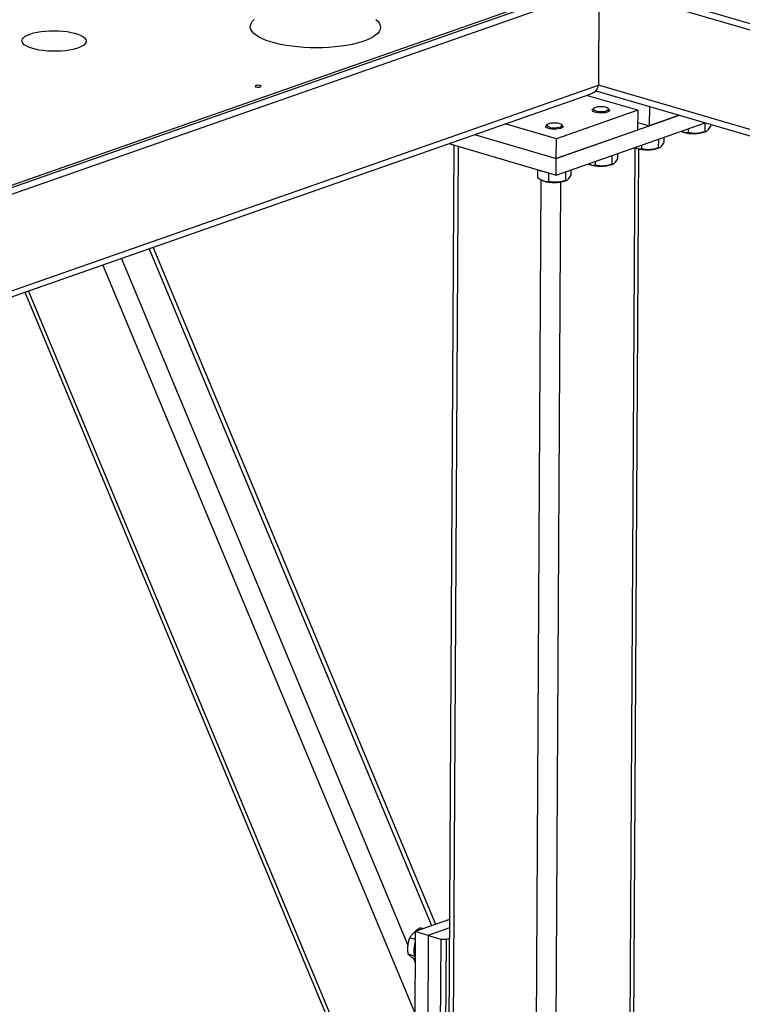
# Model space of a CAD drawing. Header units: millimetres. Extents: x 5 to 589, y 5 to 415.
# Tile 85 of 126: x 501 to 514, y 102 to 120. Entities that reach past the tile are written whole.
import ezdxf

# ---------------------------------------------------------------- set-up
doc = ezdxf.new("R2010")
doc.units = ezdxf.units.MM
doc.layers.add('TRAIT-FORT', color=4, linetype='Continuous', lineweight=25)

msp = doc.modelspace()

# ---------------------------------------------------------------- linework, layer by layer
at = {"layer": 'TRAIT-FORT', "color": 4, "linetype": 'Continuous', "lineweight": 25}
for p, q in [((486.754, 112.232), (514.805, 122.068)), ((486.753, 112.186), (511.568, 120.887)), ((486.753, 112.186), (511.568, 120.887)), ((511.568, 120.887), (518.042, 118.99)), ((511.568, 120.887), (518.042, 118.99)), ((486.753, 112.064), (511.568, 120.765)), ((511.493, 120.739), (511.483, 118.941)), ((511.568, 120.765), (518.042, 118.868)), ((486.668, 110.24), (511.483, 118.941)), ((517.957, 117.044), (511.483, 118.941)), ((486.659, 110.125), (511.332, 118.776)), ((512.213, 118.474), (511.264, 118.752)), ((511.435, 118.837), (517.948, 116.929)), ((511.4, 118.513), (511.378, 118.494)), ((511.682, 118.492), (511.661, 118.511)), ((512.429, 118.546), (512.427, 118.183)), ((510.701, 117.578), (512.991, 118.381)), ((512.213, 118.474), (510.703, 117.945)), ((511.369, 118.476), (511.369, 118.467)), ((511.691, 118.465), (511.691, 118.474)), ((512.213, 118.474), (512.211, 118.108)), ((512.991, 118.381), (512.427, 118.183)), ((510.703, 117.945), (509.754, 118.223)), ((510.506, 118.174), (510.505, 118.164)), ((510.536, 118.21), (510.515, 118.191)), ((510.699, 117.272), (513.465, 118.242)), ((510.819, 118.189), (510.798, 118.208)), ((510.828, 118.163), (510.828, 118.172)), ((512.212, 118.246), (512.427, 118.183)), ((513.148, 118.131), (513.148, 118.06)), ((513.459, 118.24), (513.458, 118.077)), ((513.562, 118.214), (513.562, 118.172)), ((509.183, 118.023), (510.701, 117.578)), ((512.211, 118.108), (510.701, 117.578)), ((512.699, 117.974), (512.699, 117.87)), ((513.027, 118.082), (513.039, 118.077)), ((513.054, 118.071), (513.039, 118.077)), ((513.462, 118.074), (513.483, 118.083)), ((508.8, 117.829), (508.666, 93.902)), ((508.708, 117.856), (510.699, 117.272)), ((508.752, 93.84), (508.886, 117.804)), ((510.701, 117.578), (510.703, 117.945)), ((512.032, 93.879), (512.166, 117.779)), ((512.164, 117.779), (512.176, 117.774)), ((512.191, 117.768), (512.176, 117.774)), ((512.285, 117.828), (512.284, 117.757)), ((512.596, 117.938), (512.595, 117.775)), ((512.599, 117.772), (512.62, 117.781)), ((511.733, 117.635), (511.732, 117.472)), ((511.836, 117.671), (511.836, 117.567)), ((512.098, 93.934), (512.231, 117.756)), ((510.699, 117.272), (510.701, 117.578)), ((511.301, 117.477), (511.313, 117.471)), ((511.328, 117.465), (511.313, 117.471)), ((511.422, 117.526), (511.421, 117.454)), ((511.736, 117.469), (511.757, 117.478)), ((510.352, 117.374), (510.351, 117.229)), ((510.559, 117.313), (510.558, 117.152)), ((510.87, 117.332), (510.869, 117.169)), ((510.973, 117.368), (510.973, 117.265)), ((510.286, 93.391), (510.42, 117.185)), ((510.438, 117.174), (510.45, 117.169)), ((510.465, 117.163), (510.45, 117.169)), ((510.651, 93.395), (510.784, 117.142)), ((510.872, 117.166), (510.894, 117.176)), ((508.394, 103.328), (503.147, 115.906)), ((508.465, 103.353), (503.219, 115.931)), ((508.075, 101.72), (502.284, 115.604)), ((507.951, 102.966), (502.629, 115.725)), ((500.834, 115.095), (508.053, 97.788)), ((508.054, 97.981), (500.905, 115.12)), ((508.72, 103.443), (508.084, 103.22)), ((508.084, 103.22), (508.041, 95.579)), ((508.324, 103.149), (508.084, 103.22)), ((508.238, 103.273), (508.177, 103.291)), ((508.324, 103.149), (508.281, 95.509)), ((508.719, 103.288), (508.324, 103.149)), ((508.324, 103.149), (508.563, 103.079)), ((508.083, 103.076), (507.981, 103.106)), ((508.521, 95.439), (508.563, 103.079)), ((508.563, 103.079), (508.654, 103.08)), ((508.654, 103.08), (508.612, 95.44)), ((508.654, 103.08), (508.718, 103.102)), ((508.065, 102.767), (507.953, 102.799)), ((508.081, 102.655), (508.054, 102.72))]:
    msp.add_line(p, q, dxfattribs=at)
at = {"layer": 'TRAIT-FORT', "color": 4, "linetype": 'Continuous', "lineweight": 25, "flags": 128}
for points in [[(507.354, 120.16), (507.392, 120.124), (507.419, 120.088), (507.435, 120.051), (507.44, 120.013), (507.433, 119.976), (507.416, 119.939), (507.387, 119.903), (507.347, 119.868), (507.297, 119.834), (507.237, 119.803), (507.168, 119.773), (507.089, 119.746), (507.003, 119.721), (506.91, 119.699), (506.81, 119.68), (506.705, 119.664), (506.595, 119.651), (506.482, 119.642), (506.367, 119.637), (506.25, 119.635), (506.133, 119.637), (506.017, 119.642), (505.903, 119.651), (505.793, 119.664), (505.686, 119.679), (505.584, 119.698), (505.488, 119.72), (505.4, 119.745), (505.319, 119.773), (505.246, 119.802), (505.183, 119.834), (505.129, 119.868), (505.086, 119.903), (505.054, 119.939), (505.032, 119.975), (505.022, 120.013), (505.023, 120.05), (505.035, 120.087), (505.058, 120.124), (505.092, 120.159)], [(500.936, 119.891), (500.996, 119.91), (501.063, 119.925), (501.137, 119.937), (501.215, 119.946), (501.296, 119.951), (501.379, 119.953), (501.462, 119.95), (501.544, 119.944), (501.622, 119.935), (501.696, 119.922), (501.763, 119.906), (501.823, 119.887), (501.874, 119.866), (501.916, 119.843), (501.947, 119.818), (501.967, 119.792), (501.976, 119.765), (501.973, 119.739), (501.959, 119.712), (501.933, 119.687), (501.896, 119.663), (501.85, 119.642), (501.794, 119.622), (501.73, 119.605), (501.66, 119.591), (501.584, 119.581), (501.504, 119.574), (501.421, 119.571), (501.338, 119.571), (501.256, 119.575), (501.176, 119.583), (501.099, 119.594), (501.029, 119.609), (500.965, 119.626), (500.909, 119.646), (500.863, 119.669), (500.826, 119.693), (500.801, 119.718), (500.786, 119.744), (500.783, 119.771), (500.792, 119.798), (500.812, 119.823), (500.843, 119.848), (500.885, 119.871), (500.936, 119.891)], [(505.126, 118.932), (505.115, 118.926), (505.112, 118.919), (505.117, 118.913), (505.13, 118.907), (505.149, 118.904), (505.17, 118.903), (505.191, 118.904), (505.208, 118.908), (505.219, 118.914), (505.222, 118.921), (505.216, 118.927), (505.204, 118.933), (505.185, 118.937), (505.164, 118.938), (505.143, 118.936), (505.126, 118.932)], [(511.425, 118.468), (511.457, 118.459), (511.495, 118.454), (511.536, 118.452), (511.576, 118.455), (511.613, 118.461), (511.642, 118.47), (511.661, 118.482), (511.669, 118.495), (511.664, 118.508), (511.647, 118.52), (511.62, 118.53), (511.585, 118.537), (511.545, 118.541), (511.504, 118.541), (511.465, 118.536), (511.432, 118.529), (511.407, 118.518), (511.394, 118.506), (511.392, 118.492), (511.403, 118.48), (511.425, 118.468)], [(511.408, 118.442), (511.384, 118.454), (511.371, 118.468), (511.37, 118.482), (511.378, 118.494)], [(511.682, 118.492), (511.684, 118.49), (511.691, 118.476), (511.687, 118.462), (511.67, 118.449), (511.644, 118.438), (511.609, 118.43), (511.568, 118.425), (511.524, 118.424), (511.481, 118.426), (511.441, 118.433), (511.408, 118.442)], [(510.545, 118.14), (510.521, 118.151), (510.508, 118.165), (510.506, 118.179), (510.515, 118.191)], [(510.562, 118.166), (510.594, 118.157), (510.632, 118.151), (510.673, 118.15), (510.713, 118.152), (510.75, 118.158), (510.779, 118.167), (510.798, 118.179), (510.806, 118.192), (510.801, 118.205), (510.784, 118.217), (510.757, 118.227), (510.722, 118.235), (510.682, 118.238), (510.641, 118.238), (510.602, 118.234), (510.569, 118.226), (510.544, 118.215), (510.531, 118.203), (510.529, 118.19), (510.54, 118.177), (510.562, 118.166)], [(510.819, 118.189), (510.821, 118.187), (510.828, 118.174), (510.823, 118.16), (510.807, 118.147), (510.781, 118.136), (510.745, 118.127), (510.705, 118.122), (510.661, 118.121), (510.618, 118.124), (510.578, 118.13), (510.545, 118.14)]]:
    msp.add_lwpolyline(points, dxfattribs=at)
at = {"layer": 'TRAIT-FORT', "color": 4, "linetype": 'Continuous', "lineweight": 25}
for centre, radius, start, end in [((513.252, 118.681), 0.642, 252.0003, 289.0274), ((512.389, 118.379), 0.642, 252.0003, 289.0274), ((511.526, 118.076), 0.642, 252.0003, 289.0274), ((510.578, 117.841), 0.517, 245.4189, 261.9135), ((510.663, 117.773), 0.642, 252.0003, 289.0274), ((508.519, 102.866), 0.463, 160.2026, 199.1562)]:
    msp.add_arc(centre, radius, start, end, dxfattribs=at)
msp.add_ellipse((511.21, 118.938), major_axis=(0.273, 0.007), ratio=0.670533, start_param=5.15961, end_param=6.261939, dxfattribs=at)
msp.add_ellipse((511.21, 118.938), major_axis=(0.273, 0.007), ratio=0.670533, start_param=5.15961, end_param=6.261939, dxfattribs=at)
for points, knots in [([(513.458, 118.077), (513.467, 118.079), (513.485, 118.082), (513.512, 118.102), (513.538, 118.133), (513.554, 118.159), (513.562, 118.172)], [0, 0, 0, 0, 0.264605, 0.534948, 0.765343, 1, 1, 1, 1]), ([(513.019, 118.086), (513.019, 118.086), (513.037, 118.074), (513.073, 118.065), (513.116, 118.059), (513.141, 118.059), (513.148, 118.06)], [0, 0, 0, 0, 0.004313, 0.412817, 0.832358, 1, 1, 1, 1]), ([(513.458, 118.077), (513.431, 118.069), (513.377, 118.052), (513.296, 118.043), (513.219, 118.046), (513.171, 118.055), (513.148, 118.06)], [0, 0, 0, 0, 0.264605, 0.534948, 0.765343, 1, 1, 1, 1]), ([(512.156, 117.783), (512.156, 117.783), (512.174, 117.772), (512.21, 117.763), (512.253, 117.756), (512.277, 117.757), (512.284, 117.757)], [0, 0, 0, 0, 0.004313, 0.412817, 0.832358, 1, 1, 1, 1]), ([(512.595, 117.775), (512.568, 117.766), (512.514, 117.75), (512.433, 117.74), (512.356, 117.743), (512.308, 117.752), (512.284, 117.757)], [0, 0, 0, 0, 0.264605, 0.534948, 0.765343, 1, 1, 1, 1]), ([(512.595, 117.775), (512.604, 117.776), (512.622, 117.779), (512.649, 117.799), (512.675, 117.83), (512.691, 117.857), (512.699, 117.87)], [0, 0, 0, 0, 0.264605, 0.534948, 0.765343, 1, 1, 1, 1]), ([(511.293, 117.481), (511.293, 117.48), (511.311, 117.469), (511.347, 117.46), (511.39, 117.453), (511.414, 117.454), (511.421, 117.454)], [0, 0, 0, 0, 0.004313, 0.412817, 0.832358, 1, 1, 1, 1]), ([(511.732, 117.472), (511.705, 117.464), (511.651, 117.447), (511.57, 117.438), (511.492, 117.44), (511.445, 117.45), (511.421, 117.454)], [0, 0, 0, 0, 0.264605, 0.534948, 0.765343, 1, 1, 1, 1]), ([(511.732, 117.472), (511.741, 117.474), (511.759, 117.477), (511.786, 117.496), (511.812, 117.527), (511.828, 117.554), (511.836, 117.567)], [0, 0, 0, 0, 0.264605, 0.534948, 0.765343, 1, 1, 1, 1]), ([(510.351, 117.229), (510.377, 117.21), (510.421, 117.178), (510.484, 117.156), (510.527, 117.151), (510.551, 117.151), (510.558, 117.152)], [0, 0, 0, 0, 0.385549, 0.637642, 0.896546, 1, 1, 1, 1]), ([(510.869, 117.169), (510.878, 117.171), (510.896, 117.174), (510.923, 117.194), (510.949, 117.225), (510.965, 117.251), (510.973, 117.265)], [0, 0, 0, 0, 0.264605, 0.534948, 0.765343, 1, 1, 1, 1]), ([(510.869, 117.169), (510.842, 117.161), (510.787, 117.144), (510.707, 117.135), (510.629, 117.138), (510.582, 117.147), (510.558, 117.152)], [0, 0, 0, 0, 0.264605, 0.534948, 0.765343, 1, 1, 1, 1]), ([(508.177, 103.291), (508.154, 103.277), (508.109, 103.247), (508.055, 103.2), (508.012, 103.153), (507.991, 103.122), (507.981, 103.106)], [0, 0, 0, 0, 0.264605, 0.534948, 0.765343, 1, 1, 1, 1]), ([(507.953, 102.799), (507.949, 102.84), (507.943, 102.909), (507.953, 103.002), (507.967, 103.062), (507.978, 103.096), (507.981, 103.106)], [0, 0, 0, 0, 0.385549, 0.637642, 0.896546, 1, 1, 1, 1]), ([(508.081, 102.703), (508.075, 102.706), (508.049, 102.722), (508.014, 102.747), (507.977, 102.776), (507.961, 102.791), (507.953, 102.799)], [0, 0, 0, 0, 0.099008, 0.430227, 0.712503, 1, 1, 1, 1])]:
    msp.add_open_spline(points, degree=3, knots=knots, dxfattribs=at)

doc.saveas('drawing.dxf')
